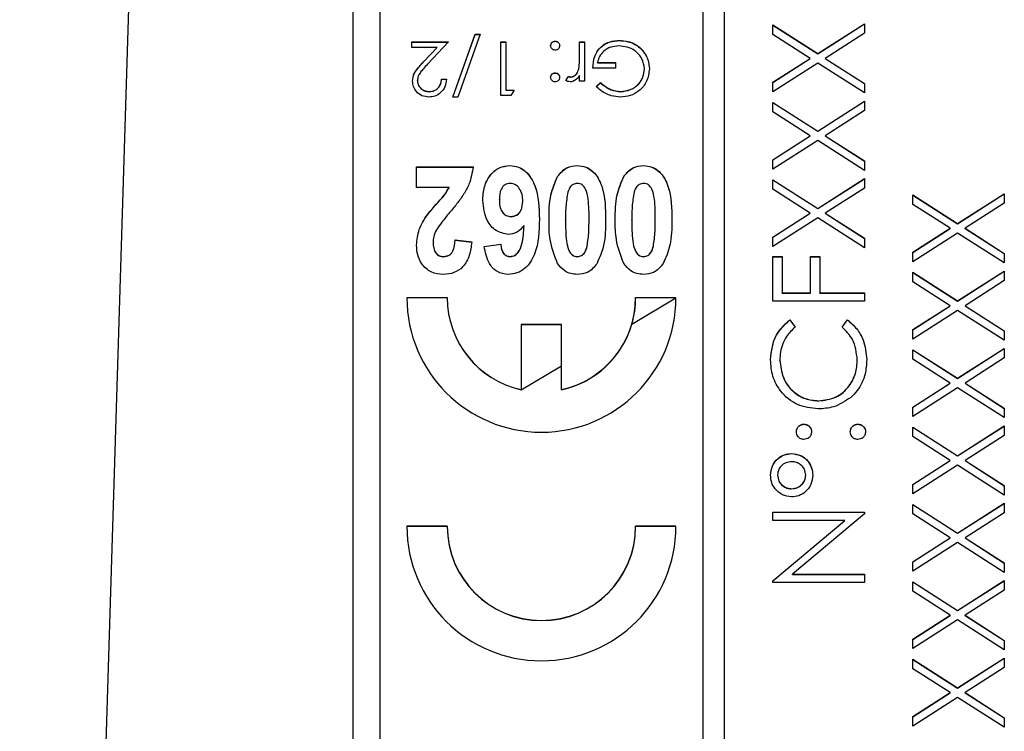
# Model space of a CAD drawing. Header units: millimetres. Extents: x 183 to 1403, y 24 to 1305.
# Tile 15 of 31: x 616 to 635, y 698 to 711. Entities that reach past the tile are written whole.
import ezdxf

# ---------------------------------------------------------------- set-up
doc = ezdxf.new("R2010")
doc.units = ezdxf.units.MM

msp = doc.modelspace()

# ---------------------------------------------------------------- linework, layer by layer
at = {"color": 7, "linetype": 'Continuous', "lineweight": 25}
for p, q in [((619.182, 733.618), (616.489, 645.646)), ((622.682, 657.655), (622.682, 718.626)), ((629.182, 717.992), (629.182, 658.017)), ((629.582, 658.017), (629.582, 717.992)), ((623.182, 715.993), (623.182, 660.016)), ((630.482, 711.292), (631.315, 710.759)), ((630.482, 711.116), (630.482, 711.292)), ((630.482, 711.289), (631.315, 710.756)), ((631.315, 710.759), (632.182, 711.313)), ((631.315, 710.756), (632.182, 711.311)), ((632.182, 711.313), (632.182, 711.137)), ((624.533, 709.953), (624.951, 711.119)), ((624.534, 709.953), (624.951, 711.116)), ((625.046, 711.119), (624.628, 709.953)), ((624.951, 711.119), (625.046, 711.119)), ((624.951, 711.116), (624.951, 711.119)), ((624.951, 711.116), (625.045, 711.116)), ((631.177, 710.671), (630.482, 711.116)), ((632.182, 711.137), (631.452, 710.671)), ((623.777, 710.978), (624.456, 710.978)), ((623.777, 710.875), (623.777, 710.978)), ((623.777, 710.975), (624.453, 710.975)), ((624.242, 710.875), (623.777, 710.875)), ((623.992, 710.609), (624.242, 710.875)), ((623.992, 710.606), (624.242, 710.873)), ((624.456, 710.978), (624.068, 710.564)), ((624.242, 710.873), (624.242, 710.875)), ((625.43, 710.978), (625.52, 710.978)), ((625.43, 709.978), (625.43, 710.978)), ((625.43, 710.975), (625.52, 710.975)), ((625.52, 710.978), (625.52, 710.081)), ((626.437, 710.988), (626.437, 710.991)), ((626.892, 710.978), (626.982, 710.978)), ((626.892, 710.732), (626.892, 710.978)), ((626.892, 710.975), (626.982, 710.975)), ((626.982, 710.978), (626.982, 710.247)), ((627.631, 711.001), (627.631, 711.004)), ((626.892, 710.73), (626.892, 710.732)), ((628.064, 710.812), (628.064, 710.815)), ((631.315, 710.756), (631.315, 710.759)), ((623.992, 710.606), (623.992, 710.609)), ((627.225, 710.593), (627.559, 710.593)), ((627.225, 710.591), (627.225, 710.593)), ((627.225, 710.591), (627.559, 710.591)), ((627.559, 710.593), (627.559, 710.491)), ((630.482, 710.226), (631.177, 710.671)), ((630.482, 710.223), (631.177, 710.668)), ((631.315, 710.583), (630.482, 710.05)), ((631.177, 710.668), (631.177, 710.671)), ((632.182, 710.028), (631.315, 710.583)), ((631.452, 710.671), (632.182, 710.204)), ((631.452, 710.668), (631.452, 710.671)), ((631.452, 710.668), (632.182, 710.201)), ((626.437, 710.398), (626.437, 710.401)), ((626.636, 710.26), (626.685, 710.337)), ((626.636, 710.257), (626.685, 710.335)), ((626.685, 710.335), (626.685, 710.337)), ((626.731, 710.322), (626.731, 710.324)), ((626.876, 710.479), (626.876, 710.482)), ((626.892, 710.247), (626.892, 710.355)), ((627.559, 710.491), (627.136, 710.491)), ((628.097, 710.471), (628.097, 710.474)), ((623.879, 710.255), (623.879, 710.258)), ((624.328, 710.286), (624.418, 710.286)), ((624.328, 710.283), (624.328, 710.286)), ((624.328, 710.283), (624.418, 710.283)), ((626.982, 710.247), (626.892, 710.247)), ((627.2, 710.149), (627.277, 710.222)), ((627.2, 710.146), (627.277, 710.219)), ((627.277, 710.219), (627.277, 710.222)), ((630.482, 710.05), (630.482, 710.226)), ((632.182, 710.204), (632.182, 710.028)), ((624.096, 710.052), (624.096, 710.055)), ((624.628, 709.953), (624.533, 709.953)), ((625.615, 709.978), (625.43, 709.978)), ((625.52, 710.081), (625.674, 710.081)), ((625.52, 710.078), (625.52, 710.081)), ((625.52, 710.078), (625.672, 710.078)), ((625.674, 710.081), (625.615, 709.978)), ((627.652, 710.052), (627.652, 710.055)), ((630.482, 709.854), (631.315, 709.321)), ((630.482, 709.678), (630.482, 709.854)), ((630.482, 709.851), (631.315, 709.318)), ((631.315, 709.321), (632.182, 709.876)), ((631.315, 709.318), (632.182, 709.873)), ((632.182, 709.876), (632.182, 709.7)), ((631.177, 709.233), (630.482, 709.678)), ((632.182, 709.7), (631.452, 709.233)), ((630.482, 708.788), (631.177, 709.233)), ((630.482, 708.785), (631.177, 709.23)), ((631.177, 709.23), (631.177, 709.233)), ((631.315, 709.318), (631.315, 709.321)), ((631.452, 709.233), (632.182, 708.766)), ((631.452, 709.23), (631.452, 709.233)), ((631.452, 709.23), (632.182, 708.763)), ((631.315, 709.145), (630.482, 708.612)), ((632.182, 708.59), (631.315, 709.145)), ((625.598, 708.678), (625.598, 708.681)), ((626.848, 708.678), (626.848, 708.681)), ((628.079, 708.678), (628.079, 708.681)), ((630.482, 708.612), (630.482, 708.788)), ((632.182, 708.766), (632.182, 708.59)), ((623.861, 708.655), (624.912, 708.655)), ((623.861, 708.27), (623.861, 708.655)), ((623.861, 708.652), (624.912, 708.652)), ((626.482, 708.475), (626.482, 708.478)), ((627.713, 708.475), (627.713, 708.478)), ((630.482, 708.416), (631.315, 707.883)), ((630.482, 708.24), (630.482, 708.416)), ((630.482, 708.413), (631.315, 707.88)), ((631.315, 707.883), (632.182, 708.438)), ((631.315, 707.88), (632.182, 708.435)), ((632.182, 708.438), (632.182, 708.262)), ((624.465, 708.27), (623.861, 708.27)), ((624.465, 708.268), (624.465, 708.27)), ((631.177, 707.795), (630.482, 708.24)), ((632.182, 708.262), (631.452, 707.795)), ((633.082, 708.134), (633.915, 707.601)), ((633.082, 707.958), (633.082, 708.134)), ((633.082, 708.131), (633.915, 707.599)), ((633.915, 707.601), (634.782, 708.156)), ((633.915, 707.599), (634.782, 708.153)), ((634.782, 708.156), (634.782, 707.98)), ((625.4, 708.045), (625.4, 708.048)), ((625.836, 708.017), (625.836, 708.02)), ((633.777, 707.513), (633.082, 707.958)), ((634.782, 707.98), (634.052, 707.513)), ((630.482, 707.35), (631.177, 707.795)), ((630.482, 707.347), (631.177, 707.792)), ((631.177, 707.792), (631.177, 707.795)), ((631.315, 707.88), (631.315, 707.883)), ((631.452, 707.795), (632.182, 707.328)), ((631.452, 707.792), (631.452, 707.795)), ((631.452, 707.792), (632.182, 707.325)), ((624.018, 707.698), (624.018, 707.701)), ((625.619, 707.729), (625.619, 707.732)), ((626.63, 707.666), (626.63, 707.669)), ((627.066, 707.666), (627.066, 707.669)), ((627.861, 707.666), (627.861, 707.669)), ((628.297, 707.666), (628.297, 707.669)), ((631.315, 707.707), (630.482, 707.174)), ((632.182, 707.152), (631.315, 707.707)), ((633.915, 707.599), (633.915, 707.601)), ((625.859, 707.564), (625.859, 707.566)), ((633.082, 707.068), (633.777, 707.513)), ((633.082, 707.065), (633.777, 707.51)), ((633.915, 707.425), (633.082, 706.892)), ((633.777, 707.51), (633.777, 707.513)), ((634.782, 706.871), (633.915, 707.425)), ((634.052, 707.513), (634.782, 707.047)), ((634.052, 707.51), (634.052, 707.513)), ((634.052, 707.51), (634.782, 707.044)), ((624.169, 707.248), (624.169, 707.251)), ((624.579, 707.297), (624.887, 707.259)), ((624.579, 707.294), (624.579, 707.297)), ((624.579, 707.294), (624.887, 707.256)), ((625.118, 707.178), (625.425, 707.22)), ((625.118, 707.175), (625.425, 707.217)), ((625.425, 707.217), (625.425, 707.22)), ((630.482, 707.174), (630.482, 707.35)), ((632.182, 707.328), (632.182, 707.152)), ((627.031, 707.182), (627.031, 707.185)), ((628.262, 707.182), (628.262, 707.185)), ((633.082, 706.892), (633.082, 707.068)), ((634.782, 707.047), (634.782, 706.871)), ((624.369, 706.986), (624.369, 706.989)), ((625.605, 706.986), (625.605, 706.989)), ((626.848, 706.986), (626.848, 706.989)), ((628.079, 706.986), (628.079, 706.989)), ((630.482, 706.989), (630.656, 706.989)), ((630.482, 706.161), (630.482, 706.989)), ((630.482, 706.986), (630.656, 706.986)), ((630.656, 706.989), (630.656, 706.314)), ((631.179, 706.989), (631.353, 706.989)), ((631.179, 706.314), (631.179, 706.989)), ((631.179, 706.986), (631.353, 706.986)), ((631.353, 706.989), (631.353, 706.314)), ((633.082, 706.696), (633.915, 706.164)), ((633.082, 706.52), (633.082, 706.696)), ((633.082, 706.693), (633.915, 706.161)), ((633.915, 706.164), (634.782, 706.718)), ((633.915, 706.161), (634.782, 706.715)), ((634.782, 706.718), (634.782, 706.542)), ((633.777, 706.075), (633.082, 706.52)), ((634.782, 706.542), (634.052, 706.075)), ((630.656, 706.314), (631.179, 706.314)), ((630.656, 706.311), (630.656, 706.314)), ((630.656, 706.311), (631.179, 706.311)), ((631.179, 706.311), (631.179, 706.314)), ((631.353, 706.314), (632.182, 706.314)), ((631.353, 706.311), (631.353, 706.314)), ((631.353, 706.311), (632.182, 706.311)), ((632.182, 706.314), (632.182, 706.161)), ((624.432, 706.224), (623.682, 706.224)), ((624.432, 706.222), (623.682, 706.222)), ((624.432, 706.222), (624.432, 706.224)), ((627.863, 705.735), (628.682, 706.222)), ((628.682, 706.224), (627.932, 706.224)), ((627.932, 706.222), (627.932, 706.224)), ((628.682, 706.222), (627.932, 706.222)), ((632.182, 706.161), (630.482, 706.161)), ((633.915, 706.161), (633.915, 706.164)), ((633.082, 705.63), (633.777, 706.075)), ((633.082, 705.628), (633.777, 706.072)), ((633.915, 705.988), (633.082, 705.454)), ((633.777, 706.072), (633.777, 706.075)), ((634.782, 705.433), (633.915, 705.988)), ((634.052, 706.075), (634.782, 705.609)), ((634.052, 706.072), (634.052, 706.075)), ((634.052, 706.072), (634.782, 705.606)), ((630.794, 705.812), (630.896, 705.679)), ((630.794, 705.81), (630.794, 705.812)), ((630.794, 705.81), (630.896, 705.676)), ((631.768, 705.679), (631.869, 705.812)), ((631.768, 705.676), (631.869, 705.81)), ((631.869, 705.81), (631.869, 705.812)), ((626.557, 705.725), (625.807, 705.725)), ((625.807, 705.725), (625.807, 704.516)), ((626.557, 705.722), (625.807, 705.722)), ((626.557, 704.516), (626.557, 705.725)), ((633.082, 705.454), (633.082, 705.63)), ((634.782, 705.609), (634.782, 705.433)), ((633.082, 705.258), (633.915, 704.726)), ((633.082, 705.082), (633.082, 705.258)), ((633.082, 705.256), (633.915, 704.723)), ((633.915, 704.726), (634.782, 705.28)), ((633.915, 704.723), (634.782, 705.277)), ((634.782, 705.28), (634.782, 705.104)), ((630.612, 705.059), (630.612, 705.062)), ((632.051, 705.069), (632.051, 705.072)), ((633.777, 704.637), (633.082, 705.082)), ((634.782, 705.104), (634.052, 704.637)), ((625.807, 704.513), (626.557, 704.959)), ((633.915, 704.723), (633.915, 704.726)), ((625.807, 704.513), (625.807, 704.516)), ((626.557, 704.513), (626.557, 704.516)), ((633.082, 704.193), (633.777, 704.637)), ((633.082, 704.19), (633.777, 704.635)), ((633.915, 704.55), (633.082, 704.017)), ((633.777, 704.635), (633.777, 704.637)), ((634.782, 703.995), (633.915, 704.55)), ((634.052, 704.637), (634.782, 704.171)), ((634.052, 704.635), (634.052, 704.637)), ((634.052, 704.635), (634.782, 704.168)), ((631.333, 704.306), (631.333, 704.309)), ((633.082, 704.017), (633.082, 704.193)), ((634.782, 704.171), (634.782, 703.995)), ((631.059, 703.871), (631.059, 703.874)), ((632.062, 703.871), (632.062, 703.874)), ((633.082, 703.821), (633.915, 703.288)), ((633.082, 703.645), (633.082, 703.821)), ((633.082, 703.818), (633.915, 703.285)), ((633.915, 703.288), (634.782, 703.842)), ((633.915, 703.285), (634.782, 703.839)), ((634.782, 703.842), (634.782, 703.666)), ((633.777, 703.2), (633.082, 703.645)), ((634.782, 703.666), (634.052, 703.2)), ((630.83, 703.326), (630.83, 703.329)), ((633.082, 702.755), (633.777, 703.2)), ((633.082, 702.752), (633.777, 703.197)), ((633.777, 703.197), (633.777, 703.2)), ((633.915, 703.285), (633.915, 703.288)), ((634.052, 703.2), (634.782, 702.733)), ((634.052, 703.197), (634.052, 703.2)), ((634.052, 703.197), (634.782, 702.73)), ((633.915, 703.112), (633.082, 702.579)), ((634.782, 702.557), (633.915, 703.112)), ((630.569, 702.926), (630.569, 702.929)), ((631.092, 702.925), (631.092, 702.928)), ((630.83, 702.672), (630.83, 702.675)), ((633.082, 702.579), (633.082, 702.755)), ((634.782, 702.733), (634.782, 702.557)), ((633.082, 702.383), (633.915, 701.85)), ((633.082, 702.207), (633.082, 702.383)), ((633.082, 702.38), (633.915, 701.847)), ((633.915, 701.85), (634.782, 702.404)), ((633.915, 701.847), (634.782, 702.402)), ((634.782, 702.404), (634.782, 702.228)), ((630.482, 702.24), (632.182, 702.24)), ((630.482, 702.087), (630.482, 702.24)), ((630.482, 702.237), (632.182, 702.237)), ((631.82, 702.087), (630.482, 702.087)), ((630.482, 700.964), (631.82, 702.087)), ((632.182, 702.205), (630.847, 701.085)), ((631.82, 702.084), (631.82, 702.087)), ((632.182, 702.24), (632.182, 702.205)), ((633.777, 701.762), (633.082, 702.207)), ((634.782, 702.228), (634.052, 701.762)), ((624.432, 701.976), (623.682, 701.976)), ((624.432, 701.973), (623.682, 701.973)), ((624.432, 701.973), (624.432, 701.976)), ((628.682, 701.976), (627.932, 701.976)), ((627.932, 701.973), (627.932, 701.976)), ((628.682, 701.973), (627.932, 701.973)), ((630.482, 700.962), (631.82, 702.084)), ((633.082, 701.317), (633.777, 701.762)), ((633.082, 701.314), (633.777, 701.759)), ((633.777, 701.759), (633.777, 701.762)), ((633.915, 701.847), (633.915, 701.85)), ((634.052, 701.762), (634.782, 701.295)), ((634.052, 701.759), (634.052, 701.762)), ((634.052, 701.759), (634.782, 701.292)), ((633.915, 701.674), (633.082, 701.141)), ((634.782, 701.119), (633.915, 701.674)), ((633.082, 701.141), (633.082, 701.317)), ((634.782, 701.295), (634.782, 701.119)), ((630.847, 701.085), (632.182, 701.085)), ((630.847, 701.082), (630.847, 701.085)), ((630.847, 701.082), (632.182, 701.082)), ((632.182, 701.085), (632.182, 700.932)), ((630.482, 700.932), (630.482, 700.964)), ((632.182, 700.932), (630.482, 700.932)), ((633.082, 700.945), (633.915, 700.412)), ((633.082, 700.769), (633.082, 700.945)), ((633.082, 700.942), (633.915, 700.409)), ((633.915, 700.412), (634.782, 700.967)), ((633.915, 700.409), (634.782, 700.964)), ((634.782, 700.967), (634.782, 700.791)), ((633.777, 700.324), (633.082, 700.769)), ((634.782, 700.791), (634.052, 700.324)), ((633.082, 699.879), (633.777, 700.324)), ((633.082, 699.876), (633.777, 700.321)), ((633.777, 700.321), (633.777, 700.324)), ((633.915, 700.409), (633.915, 700.412)), ((634.052, 700.324), (634.782, 699.857)), ((634.052, 700.321), (634.052, 700.324)), ((634.052, 700.321), (634.782, 699.854)), ((633.915, 700.236), (633.082, 699.703)), ((634.782, 699.681), (633.915, 700.236)), ((633.082, 699.703), (633.082, 699.879)), ((634.782, 699.857), (634.782, 699.681)), ((633.915, 698.974), (634.782, 699.529)), ((633.915, 698.971), (634.782, 699.526)), ((634.782, 699.529), (634.782, 699.353)), ((633.082, 699.507), (633.915, 698.974)), ((633.082, 699.331), (633.082, 699.507)), ((633.082, 699.504), (633.915, 698.971)), ((634.782, 699.353), (634.052, 698.886)), ((633.777, 698.886), (633.082, 699.331)), ((633.082, 698.441), (633.777, 698.886)), ((633.082, 698.438), (633.777, 698.883)), ((633.915, 698.798), (633.082, 698.265)), ((633.777, 698.883), (633.777, 698.886)), ((633.915, 698.971), (633.915, 698.974)), ((634.782, 698.243), (633.915, 698.798)), ((634.052, 698.886), (634.782, 698.419)), ((634.052, 698.883), (634.052, 698.886)), ((634.052, 698.883), (634.782, 698.416)), ((633.082, 698.265), (633.082, 698.441)), ((634.782, 698.419), (634.782, 698.243))]:
    msp.add_line(p, q, dxfattribs=at)
for centre, radius, start, end in [((626.182, 706.225), 2.5, 180.0189, 359.9811), ((626.181, 706.225), 1.749, 180.0085, 257.6409), ((626.181, 706.222), 1.749, 180.0085, 257.6409), ((626.182, 706.225), 1.749, 282.3591, 359.9915), ((626.183, 706.222), 1.749, 343.8349, 359.9999), ((626.182, 706.222), 1.75, 282.3627, 343.8288), ((626.182, 701.977), 2.5, 180.0189, 359.9811), ((626.182, 701.977), 1.75, 180.0189, 359.9811), ((626.182, 701.974), 1.75, 180.0189, 359.9811)]:
    msp.add_arc(centre, radius, start, end, dxfattribs=at)
for points, knots in [([(626.353, 710.907), (626.355, 710.92), (626.358, 710.944), (626.381, 710.971), (626.408, 710.988), (626.427, 710.99), (626.437, 710.991)], [0, 0, 0, 0, 0.279515, 0.559486, 0.779684, 1, 1, 1, 1]), ([(626.353, 710.905), (626.355, 710.917), (626.358, 710.941), (626.381, 710.968), (626.408, 710.985), (626.427, 710.987), (626.437, 710.988)], [0, 0, 0, 0, 0.279515, 0.559486, 0.779684, 1, 1, 1, 1]), ([(626.437, 710.824), (626.424, 710.826), (626.4, 710.828), (626.373, 710.851), (626.356, 710.878), (626.354, 710.898), (626.353, 710.907)], [0, 0, 0, 0, 0.279602, 0.559212, 0.779475, 1, 1, 1, 1]), ([(626.437, 710.991), (626.449, 710.989), (626.474, 710.986), (626.501, 710.964), (626.517, 710.936), (626.519, 710.917), (626.52, 710.907)], [0, 0, 0, 0, 0.279628, 0.559268, 0.779583, 1, 1, 1, 1]), ([(626.437, 710.988), (626.449, 710.986), (626.474, 710.983), (626.501, 710.961), (626.517, 710.934), (626.519, 710.914), (626.52, 710.905)], [0, 0, 0, 0, 0.2796282, 0.5592681, 0.7795831, 1, 1, 1, 1]), ([(626.52, 710.907), (626.519, 710.895), (626.516, 710.871), (626.493, 710.843), (626.466, 710.827), (626.446, 710.825), (626.437, 710.824)], [0, 0, 0, 0, 0.279576, 0.559284, 0.779552, 1, 1, 1, 1]), ([(627.136, 710.491), (627.142, 710.566), (627.154, 710.717), (627.281, 710.895), (627.453, 710.991), (627.572, 711), (627.631, 711.004)], [0, 0, 0, 0, 0.280351, 0.559367, 0.779371, 1, 1, 1, 1]), ([(627.136, 710.488), (627.142, 710.564), (627.154, 710.714), (627.281, 710.892), (627.453, 710.989), (627.572, 710.997), (627.631, 711.001)], [0, 0, 0, 0, 0.280351, 0.559367, 0.779371, 1, 1, 1, 1]), ([(627.623, 710.901), (627.571, 710.897), (627.468, 710.889), (627.342, 710.815), (627.254, 710.712), (627.235, 710.633), (627.225, 710.593)], [0, 0, 0, 0, 0.280258, 0.55994, 0.779939, 1, 1, 1, 1]), ([(628.097, 710.474), (628.087, 710.54), (628.066, 710.672), (627.934, 710.812), (627.779, 710.889), (627.675, 710.897), (627.623, 710.901)], [0, 0, 0, 0, 0.279051, 0.558582, 0.779235, 1, 1, 1, 1]), ([(627.631, 711.004), (627.686, 711), (627.778, 710.995), (627.898, 710.95), (627.99, 710.893), (628.04, 710.841), (628.064, 710.815)], [0, 0, 0, 0, 0.339789, 0.559872, 0.779908, 1, 1, 1, 1]), ([(627.631, 711.001), (627.686, 710.997), (627.778, 710.992), (627.898, 710.947), (627.99, 710.89), (628.04, 710.838), (628.064, 710.812)], [0, 0, 0, 0, 0.339789, 0.559872, 0.779908, 1, 1, 1, 1]), ([(626.876, 710.482), (626.882, 710.528), (626.892, 710.612), (626.892, 710.696), (626.892, 710.732)], [0, 0, 0, 0, 0.559637, 1, 1, 1, 1]), ([(626.876, 710.479), (626.882, 710.525), (626.892, 710.609), (626.892, 710.693), (626.892, 710.73)], [0, 0, 0, 0, 0.559637, 1, 1, 1, 1]), ([(628.064, 710.815), (628.104, 710.757), (628.174, 710.655), (628.183, 710.532), (628.187, 710.478)], [0, 0, 0, 0, 0.5593165, 1, 1, 1, 1]), ([(628.064, 710.812), (628.104, 710.755), (628.174, 710.652), (628.183, 710.529), (628.187, 710.475)], [0, 0, 0, 0, 0.5593165, 1, 1, 1, 1]), ([(623.789, 710.25), (623.795, 710.298), (623.805, 710.377), (623.87, 710.469), (623.928, 710.54), (623.971, 710.586), (623.992, 710.609)], [0, 0, 0, 0, 0.338375, 0.558753, 0.77936, 1, 1, 1, 1]), ([(623.789, 710.247), (623.795, 710.295), (623.805, 710.375), (623.87, 710.466), (623.928, 710.537), (623.971, 710.583), (623.992, 710.606)], [0, 0, 0, 0, 0.338375, 0.558753, 0.7793598, 1, 1, 1, 1]), ([(624.068, 710.564), (624.039, 710.534), (623.992, 710.484), (623.931, 710.41), (623.887, 710.339), (623.882, 710.285), (623.879, 710.258)], [0, 0, 0, 0, 0.3405416, 0.5608502, 0.7805986, 1, 1, 1, 1]), ([(626.353, 710.318), (626.355, 710.33), (626.358, 710.355), (626.381, 710.382), (626.408, 710.399), (626.427, 710.4), (626.437, 710.401)], [0, 0, 0, 0, 0.279517, 0.559326, 0.779544, 1, 1, 1, 1]), ([(626.353, 710.315), (626.355, 710.327), (626.358, 710.352), (626.381, 710.379), (626.408, 710.396), (626.427, 710.398), (626.437, 710.398)], [0, 0, 0, 0, 0.279517, 0.559326, 0.779544, 1, 1, 1, 1]), ([(626.437, 710.235), (626.424, 710.236), (626.4, 710.239), (626.373, 710.262), (626.356, 710.289), (626.354, 710.308), (626.353, 710.318)], [0, 0, 0, 0, 0.279602, 0.559212, 0.779475, 1, 1, 1, 1]), ([(626.437, 710.401), (626.449, 710.4), (626.474, 710.397), (626.501, 710.374), (626.518, 710.347), (626.519, 710.328), (626.52, 710.318)], [0, 0, 0, 0, 0.279647, 0.559299, 0.779615, 1, 1, 1, 1]), ([(626.437, 710.398), (626.449, 710.397), (626.474, 710.394), (626.501, 710.371), (626.518, 710.344), (626.519, 710.325), (626.52, 710.315)], [0, 0, 0, 0, 0.279647, 0.559299, 0.779615, 1, 1, 1, 1]), ([(626.52, 710.318), (626.519, 710.306), (626.516, 710.281), (626.493, 710.254), (626.466, 710.237), (626.446, 710.236), (626.437, 710.235)], [0, 0, 0, 0, 0.279539, 0.559327, 0.779689, 1, 1, 1, 1]), ([(626.685, 710.337), (626.693, 710.334), (626.708, 710.327), (626.724, 710.325), (626.731, 710.324)], [0, 0, 0, 0, 0.5603957, 1, 1, 1, 1]), ([(626.685, 710.335), (626.693, 710.331), (626.708, 710.324), (626.724, 710.322), (626.731, 710.322)], [0, 0, 0, 0, 0.560396, 1, 1, 1, 1]), ([(626.892, 710.355), (626.867, 710.321), (626.832, 710.273), (626.763, 710.239), (626.73, 710.236), (626.714, 710.235)], [0, 0, 0, 0, 0.558841, 0.779474, 1, 1, 1, 1]), ([(626.731, 710.324), (626.752, 710.329), (626.794, 710.338), (626.849, 710.397), (626.866, 710.45), (626.876, 710.482)], [0, 0, 0, 0, 0.278435, 0.558783, 1, 1, 1, 1]), ([(626.731, 710.322), (626.752, 710.326), (626.794, 710.335), (626.849, 710.394), (626.866, 710.447), (626.876, 710.479)], [0, 0, 0, 0, 0.278435, 0.558783, 1, 1, 1, 1]), ([(628.187, 710.478), (628.177, 710.399), (628.157, 710.243), (628.013, 710.067), (627.834, 709.968), (627.711, 709.958), (627.649, 709.953)], [0, 0, 0, 0, 0.279585, 0.559075, 0.779415, 1, 1, 1, 1]), ([(627.652, 710.055), (627.715, 710.063), (627.842, 710.078), (627.989, 710.185), (628.08, 710.325), (628.091, 710.424), (628.097, 710.474)], [0, 0, 0, 0, 0.279854, 0.559567, 0.779843, 1, 1, 1, 1]), ([(627.652, 710.052), (627.715, 710.06), (627.842, 710.075), (627.989, 710.182), (628.08, 710.322), (628.091, 710.421), (628.097, 710.471)], [0, 0, 0, 0, 0.279854, 0.559567, 0.779843, 1, 1, 1, 1]), ([(624.091, 709.953), (624.047, 709.957), (623.958, 709.965), (623.859, 710.047), (623.799, 710.145), (623.793, 710.215), (623.789, 710.25)], [0, 0, 0, 0, 0.279891, 0.559188, 0.779573, 1, 1, 1, 1]), ([(623.879, 710.258), (623.883, 710.227), (623.892, 710.165), (623.953, 710.1), (624.023, 710.061), (624.072, 710.057), (624.096, 710.055)], [0, 0, 0, 0, 0.279126, 0.558978, 0.77935, 1, 1, 1, 1]), ([(623.879, 710.255), (623.883, 710.224), (623.892, 710.162), (623.953, 710.097), (624.023, 710.058), (624.072, 710.054), (624.096, 710.052)], [0, 0, 0, 0, 0.279126, 0.558978, 0.77935, 1, 1, 1, 1]), ([(624.418, 710.286), (624.412, 710.237), (624.4, 710.14), (624.315, 710.029), (624.206, 709.963), (624.13, 709.956), (624.091, 709.953)], [0, 0, 0, 0, 0.280029, 0.559515, 0.779668, 1, 1, 1, 1]), ([(624.096, 710.055), (624.13, 710.059), (624.198, 710.066), (624.276, 710.128), (624.317, 710.206), (624.324, 710.259), (624.328, 710.286)], [0, 0, 0, 0, 0.279693, 0.55878, 0.779138, 1, 1, 1, 1]), ([(624.096, 710.052), (624.13, 710.056), (624.198, 710.063), (624.276, 710.125), (624.317, 710.203), (624.324, 710.256), (624.328, 710.283)], [0, 0, 0, 0, 0.279693, 0.55878, 0.779138, 1, 1, 1, 1]), ([(626.714, 710.235), (626.698, 710.237), (626.67, 710.24), (626.646, 710.254), (626.636, 710.26)], [0, 0, 0, 0, 0.559243, 1, 1, 1, 1]), ([(627.649, 709.953), (627.592, 709.957), (627.497, 709.964), (627.375, 710.014), (627.281, 710.074), (627.227, 710.124), (627.2, 710.149)], [0, 0, 0, 0, 0.339527, 0.559586, 0.779731, 1, 1, 1, 1]), ([(627.277, 710.222), (627.338, 710.171), (627.449, 710.08), (627.59, 710.063), (627.652, 710.055)], [0, 0, 0, 0, 0.5598098, 1, 1, 1, 1]), ([(627.277, 710.219), (627.338, 710.168), (627.449, 710.077), (627.59, 710.06), (627.652, 710.052)], [0, 0, 0, 0, 0.55981, 1, 1, 1, 1]), ([(625.092, 708.029), (625.097, 708.115), (625.107, 708.288), (625.218, 708.507), (625.393, 708.657), (625.529, 708.673), (625.598, 708.681)], [0, 0, 0, 0, 0.280898, 0.560626, 0.780338, 1, 1, 1, 1]), ([(625.092, 708.026), (625.097, 708.112), (625.107, 708.285), (625.218, 708.504), (625.393, 708.655), (625.529, 708.67), (625.598, 708.678)], [0, 0, 0, 0, 0.280898, 0.560626, 0.780338, 1, 1, 1, 1]), ([(625.598, 708.681), (625.651, 708.675), (625.757, 708.665), (625.937, 708.545), (626.133, 708.217), (626.139, 707.896), (626.143, 707.682)], [0, 0, 0, 0, 0.125109, 0.250273, 0.499351, 1, 1, 1, 1]), ([(625.598, 708.678), (625.651, 708.673), (625.757, 708.662), (625.937, 708.542), (626.133, 708.214), (626.139, 707.894), (626.143, 707.679)], [0, 0, 0, 0, 0.125109, 0.250273, 0.499351, 1, 1, 1, 1]), ([(626.482, 708.478), (626.536, 708.543), (626.633, 708.659), (626.782, 708.674), (626.848, 708.681)], [0, 0, 0, 0, 0.5588026, 1, 1, 1, 1]), ([(626.482, 708.475), (626.536, 708.54), (626.633, 708.656), (626.782, 708.671), (626.848, 708.678)], [0, 0, 0, 0, 0.558803, 1, 1, 1, 1]), ([(626.848, 708.681), (626.902, 708.675), (627.009, 708.665), (627.19, 708.543), (627.371, 708.202), (627.373, 707.88), (627.374, 707.665)], [0, 0, 0, 0, 0.12513, 0.250188, 0.498801, 1, 1, 1, 1]), ([(626.848, 708.678), (626.902, 708.673), (627.009, 708.662), (627.19, 708.54), (627.371, 708.199), (627.373, 707.877), (627.374, 707.662)], [0, 0, 0, 0, 0.12513, 0.250188, 0.498801, 1, 1, 1, 1]), ([(627.713, 708.478), (627.767, 708.543), (627.864, 708.659), (628.013, 708.674), (628.079, 708.681)], [0, 0, 0, 0, 0.558803, 1, 1, 1, 1]), ([(627.713, 708.475), (627.767, 708.54), (627.864, 708.656), (628.013, 708.671), (628.079, 708.678)], [0, 0, 0, 0, 0.558803, 1, 1, 1, 1]), ([(628.079, 708.681), (628.133, 708.675), (628.239, 708.665), (628.421, 708.543), (628.601, 708.202), (628.603, 707.88), (628.605, 707.665)], [0, 0, 0, 0, 0.12513, 0.250188, 0.498801, 1, 1, 1, 1]), ([(628.079, 708.678), (628.133, 708.673), (628.239, 708.662), (628.421, 708.54), (628.601, 708.199), (628.603, 707.877), (628.605, 707.662)], [0, 0, 0, 0, 0.12513, 0.250188, 0.498801, 1, 1, 1, 1]), ([(624.912, 708.655), (624.894, 708.545), (624.865, 708.365), (624.739, 708.143), (624.613, 707.97), (624.522, 707.86), (624.477, 707.805)], [0, 0, 0, 0, 0.33935, 0.559373, 0.779669, 1, 1, 1, 1]), ([(625.604, 708.347), (625.569, 708.342), (625.501, 708.331), (625.406, 708.221), (625.402, 708.117), (625.4, 708.048)], [0, 0, 0, 0, 0.249702, 0.499814, 1, 1, 1, 1]), ([(625.836, 708.02), (625.834, 708.062), (625.83, 708.145), (625.781, 708.252), (625.702, 708.331), (625.636, 708.342), (625.604, 708.347)], [0, 0, 0, 0, 0.280998, 0.560646, 0.780915, 1, 1, 1, 1]), ([(626.323, 707.669), (626.323, 707.826), (626.325, 708.107), (626.434, 708.364), (626.482, 708.478)], [0, 0, 0, 0, 0.561137, 1, 1, 1, 1]), ([(626.323, 707.666), (626.323, 707.824), (626.325, 708.104), (626.434, 708.362), (626.482, 708.475)], [0, 0, 0, 0, 0.561137, 1, 1, 1, 1]), ([(626.848, 708.347), (626.821, 708.343), (626.766, 708.335), (626.694, 708.261), (626.676, 708.193), (626.665, 708.151)], [0, 0, 0, 0, 0.279177, 0.558619, 1, 1, 1, 1]), ([(627.066, 707.669), (627.067, 707.798), (627.067, 707.992), (627.024, 708.201), (626.977, 708.287), (626.941, 708.32), (626.897, 708.344), (626.865, 708.346), (626.848, 708.347)], [0, 0, 0, 0, 0.50053, 0.75007, 0.812672, 0.875017, 0.937485, 1, 1, 1, 1]), ([(627.553, 707.669), (627.554, 707.826), (627.556, 708.107), (627.665, 708.364), (627.713, 708.478)], [0, 0, 0, 0, 0.561137, 1, 1, 1, 1]), ([(627.553, 707.666), (627.554, 707.824), (627.556, 708.104), (627.665, 708.362), (627.713, 708.475)], [0, 0, 0, 0, 0.561137, 1, 1, 1, 1]), ([(628.079, 708.347), (628.052, 708.343), (627.997, 708.335), (627.925, 708.261), (627.907, 708.193), (627.896, 708.151)], [0, 0, 0, 0, 0.279177, 0.558619, 1, 1, 1, 1]), ([(628.297, 707.669), (628.297, 707.798), (628.298, 707.992), (628.255, 708.201), (628.207, 708.287), (628.172, 708.32), (628.128, 708.344), (628.095, 708.346), (628.079, 708.347)], [0, 0, 0, 0, 0.50053, 0.75007, 0.812672, 0.875017, 0.937485, 1, 1, 1, 1]), ([(624.018, 707.701), (624.067, 707.767), (624.149, 707.875), (624.276, 708.014), (624.386, 708.132), (624.439, 708.224), (624.465, 708.27)], [0, 0, 0, 0, 0.339945, 0.56012, 0.780287, 1, 1, 1, 1]), ([(624.018, 707.698), (624.067, 707.764), (624.149, 707.872), (624.276, 708.011), (624.386, 708.129), (624.439, 708.221), (624.465, 708.268)], [0, 0, 0, 0, 0.339945, 0.56012, 0.780287, 1, 1, 1, 1]), ([(626.665, 708.151), (626.653, 708.062), (626.63, 707.902), (626.63, 707.74), (626.63, 707.669)], [0, 0, 0, 0, 0.559708, 1, 1, 1, 1]), ([(627.896, 708.151), (627.883, 708.062), (627.861, 707.902), (627.861, 707.74), (627.861, 707.669)], [0, 0, 0, 0, 0.559708, 1, 1, 1, 1]), ([(625.568, 707.399), (625.487, 707.415), (625.324, 707.447), (625.129, 707.69), (625.106, 707.9), (625.092, 708.029)], [0, 0, 0, 0, 0.2786665, 0.5597136, 1, 1, 1, 1]), ([(625.4, 708.048), (625.401, 708.008), (625.404, 707.927), (625.444, 707.819), (625.524, 707.745), (625.587, 707.737), (625.619, 707.732)], [0, 0, 0, 0, 0.281199, 0.560681, 0.780502, 1, 1, 1, 1]), ([(625.4, 708.045), (625.401, 708.005), (625.404, 707.924), (625.444, 707.816), (625.524, 707.742), (625.587, 707.734), (625.619, 707.729)], [0, 0, 0, 0, 0.2811992, 0.5606808, 0.780502, 1, 1, 1, 1]), ([(625.619, 707.732), (625.657, 707.739), (625.732, 707.751), (625.825, 707.862), (625.832, 707.96), (625.836, 708.02)], [0, 0, 0, 0, 0.279132, 0.559241, 1, 1, 1, 1]), ([(625.619, 707.729), (625.657, 707.736), (625.732, 707.748), (625.825, 707.859), (625.832, 707.957), (625.836, 708.017)], [0, 0, 0, 0, 0.279132, 0.559241, 1, 1, 1, 1]), ([(624.477, 707.805), (624.427, 707.747), (624.339, 707.644), (624.264, 707.532), (624.23, 707.482)], [0, 0, 0, 0, 0.560211, 1, 1, 1, 1]), ([(623.861, 707.2), (623.871, 707.3), (623.888, 707.478), (623.978, 707.633), (624.018, 707.701)], [0, 0, 0, 0, 0.559099, 1, 1, 1, 1]), ([(623.861, 707.197), (623.871, 707.297), (623.888, 707.475), (623.978, 707.63), (624.018, 707.698)], [0, 0, 0, 0, 0.559099, 1, 1, 1, 1]), ([(626.143, 707.682), (626.139, 707.46), (626.132, 707.127), (625.922, 706.788), (625.731, 706.671), (625.621, 706.661), (625.566, 706.656)], [0, 0, 0, 0, 0.500588, 0.749619, 0.874794, 1, 1, 1, 1]), ([(626.481, 706.861), (626.424, 707.007), (626.324, 707.267), (626.323, 707.546), (626.323, 707.669)], [0, 0, 0, 0, 0.5582669, 1, 1, 1, 1]), ([(626.63, 707.669), (626.631, 707.54), (626.632, 707.346), (626.674, 707.12), (626.741, 707.023), (626.8, 706.993), (626.832, 706.99), (626.848, 706.989)], [0, 0, 0, 0, 0.501059, 0.75088, 0.874945, 0.937481, 1, 1, 1, 1]), ([(626.63, 707.666), (626.631, 707.537), (626.632, 707.343), (626.674, 707.117), (626.741, 707.02), (626.8, 706.99), (626.832, 706.987), (626.848, 706.986)], [0, 0, 0, 0, 0.501059, 0.75088, 0.874945, 0.937481, 1, 1, 1, 1]), ([(627.031, 707.185), (627.044, 707.275), (627.067, 707.436), (627.066, 707.598), (627.066, 707.669)], [0, 0, 0, 0, 0.559712, 1, 1, 1, 1]), ([(627.031, 707.182), (627.044, 707.272), (627.067, 707.433), (627.066, 707.595), (627.066, 707.666)], [0, 0, 0, 0, 0.559712, 1, 1, 1, 1]), ([(627.374, 707.665), (627.373, 707.508), (627.372, 707.228), (627.263, 706.971), (627.215, 706.859)], [0, 0, 0, 0, 0.561126, 1, 1, 1, 1]), ([(627.711, 706.861), (627.655, 707.007), (627.555, 707.267), (627.554, 707.546), (627.553, 707.669)], [0, 0, 0, 0, 0.558267, 1, 1, 1, 1]), ([(627.861, 707.669), (627.862, 707.54), (627.862, 707.346), (627.905, 707.12), (627.971, 707.023), (628.03, 706.993), (628.063, 706.99), (628.079, 706.989)], [0, 0, 0, 0, 0.501059, 0.75088, 0.874945, 0.937481, 1, 1, 1, 1]), ([(627.861, 707.666), (627.862, 707.537), (627.862, 707.343), (627.905, 707.117), (627.971, 707.02), (628.03, 706.99), (628.063, 706.987), (628.079, 706.986)], [0, 0, 0, 0, 0.501059, 0.75088, 0.874945, 0.937481, 1, 1, 1, 1]), ([(628.262, 707.185), (628.275, 707.275), (628.297, 707.436), (628.297, 707.598), (628.297, 707.669)], [0, 0, 0, 0, 0.559712, 1, 1, 1, 1]), ([(628.262, 707.182), (628.275, 707.272), (628.297, 707.433), (628.297, 707.595), (628.297, 707.666)], [0, 0, 0, 0, 0.559712, 1, 1, 1, 1]), ([(628.605, 707.665), (628.604, 707.508), (628.603, 707.228), (628.494, 706.971), (628.446, 706.859)], [0, 0, 0, 0, 0.561126, 1, 1, 1, 1]), ([(624.23, 707.482), (624.211, 707.441), (624.177, 707.368), (624.171, 707.287), (624.169, 707.251)], [0, 0, 0, 0, 0.559914, 1, 1, 1, 1]), ([(625.859, 707.566), (625.816, 707.515), (625.739, 707.422), (625.62, 707.406), (625.568, 707.399)], [0, 0, 0, 0, 0.560019, 1, 1, 1, 1]), ([(625.605, 706.989), (625.633, 706.994), (625.691, 707.003), (625.775, 707.088), (625.844, 707.28), (625.853, 707.452), (625.859, 707.566)], [0, 0, 0, 0, 0.124187, 0.249061, 0.498254, 1, 1, 1, 1]), ([(625.605, 706.986), (625.633, 706.991), (625.691, 707), (625.775, 707.085), (625.844, 707.277), (625.853, 707.449), (625.859, 707.564)], [0, 0, 0, 0, 0.124187, 0.249061, 0.498254, 1, 1, 1, 1]), ([(624.169, 707.251), (624.17, 707.216), (624.174, 707.147), (624.213, 707.056), (624.286, 706.996), (624.341, 706.991), (624.369, 706.989)], [0, 0, 0, 0, 0.280885, 0.560496, 0.779917, 1, 1, 1, 1]), ([(624.169, 707.248), (624.17, 707.214), (624.174, 707.144), (624.213, 707.053), (624.286, 706.993), (624.341, 706.989), (624.369, 706.986)], [0, 0, 0, 0, 0.280885, 0.560496, 0.779917, 1, 1, 1, 1]), ([(624.887, 707.259), (624.877, 707.176), (624.857, 707.01), (624.745, 706.797), (624.559, 706.674), (624.428, 706.662), (624.362, 706.656)], [0, 0, 0, 0, 0.281105, 0.560182, 0.779967, 1, 1, 1, 1]), ([(624.369, 706.989), (624.404, 706.994), (624.457, 707.001), (624.51, 707.048), (624.567, 707.137), (624.574, 707.226), (624.579, 707.297)], [0, 0, 0, 0, 0.248696, 0.374368, 0.499925, 1, 1, 1, 1]), ([(624.369, 706.986), (624.404, 706.991), (624.457, 706.998), (624.51, 707.046), (624.567, 707.134), (624.574, 707.223), (624.579, 707.294)], [0, 0, 0, 0, 0.248696, 0.374368, 0.499925, 1, 1, 1, 1]), ([(625.425, 707.22), (625.429, 707.19), (625.437, 707.13), (625.471, 707.051), (625.533, 706.997), (625.581, 706.992), (625.605, 706.989)], [0, 0, 0, 0, 0.281004, 0.560864, 0.780418, 1, 1, 1, 1]), ([(625.425, 707.217), (625.429, 707.187), (625.437, 707.127), (625.471, 707.048), (625.533, 706.994), (625.581, 706.989), (625.605, 706.986)], [0, 0, 0, 0, 0.281004, 0.560864, 0.780418, 1, 1, 1, 1]), ([(624.362, 706.656), (624.283, 706.663), (624.127, 706.678), (623.96, 706.834), (623.873, 707.016), (623.865, 707.138), (623.861, 707.2)], [0, 0, 0, 0, 0.2796861, 0.5585982, 0.7791114, 1, 1, 1, 1]), ([(625.566, 706.656), (625.495, 706.666), (625.352, 706.686), (625.174, 706.888), (625.139, 707.068), (625.118, 707.178)], [0, 0, 0, 0, 0.2791687, 0.5591013, 1, 1, 1, 1]), ([(626.848, 706.989), (626.876, 706.993), (626.93, 707.001), (627.002, 707.075), (627.02, 707.143), (627.031, 707.185)], [0, 0, 0, 0, 0.279177, 0.558619, 1, 1, 1, 1]), ([(626.848, 706.986), (626.876, 706.99), (626.93, 706.999), (627.002, 707.072), (627.02, 707.141), (627.031, 707.182)], [0, 0, 0, 0, 0.279177, 0.558619, 1, 1, 1, 1]), ([(628.079, 706.989), (628.106, 706.993), (628.161, 707.001), (628.233, 707.075), (628.251, 707.143), (628.262, 707.185)], [0, 0, 0, 0, 0.279177, 0.558619, 1, 1, 1, 1]), ([(628.079, 706.986), (628.106, 706.99), (628.161, 706.999), (628.233, 707.072), (628.251, 707.141), (628.262, 707.182)], [0, 0, 0, 0, 0.279177, 0.558619, 1, 1, 1, 1]), ([(626.848, 706.656), (626.807, 706.659), (626.725, 706.664), (626.587, 706.726), (626.521, 706.81), (626.481, 706.861)], [0, 0, 0, 0, 0.280581, 0.560896, 1, 1, 1, 1]), ([(627.215, 706.859), (627.161, 706.794), (627.063, 706.677), (626.914, 706.662), (626.848, 706.656)], [0, 0, 0, 0, 0.558803, 1, 1, 1, 1]), ([(628.079, 706.656), (628.038, 706.659), (627.956, 706.664), (627.818, 706.726), (627.752, 706.81), (627.711, 706.861)], [0, 0, 0, 0, 0.280581, 0.560896, 1, 1, 1, 1]), ([(628.446, 706.859), (628.391, 706.794), (628.294, 706.677), (628.145, 706.662), (628.079, 706.656)], [0, 0, 0, 0, 0.558803, 1, 1, 1, 1]), ([(630.438, 705.071), (630.456, 705.234), (630.488, 705.526), (630.7, 705.725), (630.794, 705.812)], [0, 0, 0, 0, 0.559517, 1, 1, 1, 1]), ([(630.438, 705.068), (630.456, 705.231), (630.488, 705.523), (630.7, 705.722), (630.794, 705.81)], [0, 0, 0, 0, 0.5595165, 1, 1, 1, 1]), ([(631.869, 705.812), (631.929, 705.76), (632.049, 705.655), (632.193, 705.403), (632.213, 705.198), (632.225, 705.073)], [0, 0, 0, 0, 0.2804103, 0.5607951, 1, 1, 1, 1]), ([(631.869, 705.81), (631.929, 705.757), (632.049, 705.652), (632.193, 705.4), (632.213, 705.195), (632.225, 705.07)], [0, 0, 0, 0, 0.2804103, 0.5607951, 1, 1, 1, 1]), ([(630.896, 705.679), (630.838, 705.624), (630.742, 705.532), (630.662, 705.366), (630.619, 705.216), (630.615, 705.113), (630.612, 705.062)], [0, 0, 0, 0, 0.339327, 0.559466, 0.779727, 1, 1, 1, 1]), ([(632.051, 705.072), (632.035, 705.203), (632.006, 705.439), (631.841, 705.605), (631.768, 705.679)], [0, 0, 0, 0, 0.558772, 1, 1, 1, 1]), ([(631.322, 704.157), (631.189, 704.172), (630.922, 704.203), (630.63, 704.455), (630.461, 704.757), (630.446, 704.966), (630.438, 705.071)], [0, 0, 0, 0, 0.279512, 0.55908, 0.779374, 1, 1, 1, 1]), ([(630.612, 705.062), (630.625, 704.953), (630.65, 704.736), (630.834, 704.483), (631.077, 704.332), (631.248, 704.317), (631.333, 704.309)], [0, 0, 0, 0, 0.279856, 0.559519, 0.779686, 1, 1, 1, 1]), ([(630.612, 705.059), (630.625, 704.95), (630.65, 704.733), (630.834, 704.48), (631.077, 704.33), (631.248, 704.314), (631.333, 704.306)], [0, 0, 0, 0, 0.279856, 0.559519, 0.779686, 1, 1, 1, 1]), ([(631.333, 704.309), (631.443, 704.322), (631.663, 704.348), (631.9, 704.561), (632.033, 704.813), (632.045, 704.986), (632.051, 705.072)], [0, 0, 0, 0, 0.279434, 0.558921, 0.779283, 1, 1, 1, 1]), ([(631.333, 704.306), (631.443, 704.319), (631.663, 704.345), (631.9, 704.558), (632.033, 704.811), (632.045, 704.983), (632.051, 705.069)], [0, 0, 0, 0, 0.279434, 0.558921, 0.779283, 1, 1, 1, 1]), ([(632.225, 705.073), (632.22, 704.984), (632.212, 704.836), (632.142, 704.643), (632.053, 704.492), (631.97, 704.412), (631.928, 704.372)], [0, 0, 0, 0, 0.339838, 0.559927, 0.779959, 1, 1, 1, 1]), ([(631.928, 704.372), (631.825, 704.302), (631.641, 704.176), (631.419, 704.163), (631.322, 704.157)], [0, 0, 0, 0, 0.559029, 1, 1, 1, 1]), ([(630.918, 703.732), (630.92, 703.753), (630.925, 703.795), (630.964, 703.841), (631.01, 703.87), (631.043, 703.872), (631.059, 703.874)], [0, 0, 0, 0, 0.2796016, 0.559212, 0.7794752, 1, 1, 1, 1]), ([(630.918, 703.729), (630.92, 703.75), (630.925, 703.792), (630.964, 703.838), (631.01, 703.867), (631.043, 703.869), (631.059, 703.871)], [0, 0, 0, 0, 0.279602, 0.559212, 0.779475, 1, 1, 1, 1]), ([(631.059, 703.874), (631.08, 703.871), (631.122, 703.866), (631.168, 703.828), (631.197, 703.781), (631.2, 703.748), (631.201, 703.732)], [0, 0, 0, 0, 0.279517, 0.559326, 0.779544, 1, 1, 1, 1]), ([(631.059, 703.871), (631.08, 703.868), (631.122, 703.864), (631.168, 703.825), (631.197, 703.778), (631.2, 703.745), (631.201, 703.729)], [0, 0, 0, 0, 0.279517, 0.559326, 0.779544, 1, 1, 1, 1]), ([(631.92, 703.732), (631.923, 703.753), (631.927, 703.795), (631.966, 703.841), (632.012, 703.87), (632.045, 703.872), (632.062, 703.874)], [0, 0, 0, 0, 0.279602, 0.559212, 0.779475, 1, 1, 1, 1]), ([(631.92, 703.729), (631.923, 703.75), (631.927, 703.792), (631.966, 703.838), (632.012, 703.867), (632.045, 703.869), (632.062, 703.871)], [0, 0, 0, 0, 0.279602, 0.559212, 0.779475, 1, 1, 1, 1]), ([(632.062, 703.874), (632.083, 703.871), (632.124, 703.866), (632.171, 703.827), (632.199, 703.781), (632.202, 703.748), (632.203, 703.732)], [0, 0, 0, 0, 0.279469, 0.559358, 0.779674, 1, 1, 1, 1]), ([(632.062, 703.871), (632.083, 703.868), (632.124, 703.863), (632.171, 703.825), (632.199, 703.778), (632.202, 703.745), (632.203, 703.729)], [0, 0, 0, 0, 0.279469, 0.559358, 0.779674, 1, 1, 1, 1]), ([(631.059, 703.59), (631.038, 703.593), (630.997, 703.598), (630.951, 703.636), (630.922, 703.683), (630.919, 703.716), (630.918, 703.732)], [0, 0, 0, 0, 0.279585, 0.559454, 0.779697, 1, 1, 1, 1]), ([(631.201, 703.732), (631.198, 703.711), (631.194, 703.669), (631.155, 703.623), (631.109, 703.595), (631.076, 703.592), (631.059, 703.59)], [0, 0, 0, 0, 0.279647, 0.559299, 0.779615, 1, 1, 1, 1]), ([(632.062, 703.59), (632.041, 703.593), (631.999, 703.598), (631.953, 703.636), (631.924, 703.683), (631.922, 703.715), (631.92, 703.732)], [0, 0, 0, 0, 0.279576, 0.559284, 0.779552, 1, 1, 1, 1]), ([(632.203, 703.732), (632.201, 703.711), (632.196, 703.669), (632.157, 703.623), (632.111, 703.595), (632.078, 703.592), (632.062, 703.59)], [0, 0, 0, 0, 0.279581, 0.559143, 0.779575, 1, 1, 1, 1]), ([(630.438, 702.928), (630.445, 702.987), (630.458, 703.104), (630.563, 703.235), (630.692, 703.317), (630.784, 703.325), (630.83, 703.329)], [0, 0, 0, 0, 0.279651, 0.559386, 0.779629, 1, 1, 1, 1]), ([(630.438, 702.925), (630.445, 702.984), (630.458, 703.101), (630.563, 703.232), (630.692, 703.314), (630.784, 703.322), (630.83, 703.326)], [0, 0, 0, 0, 0.279651, 0.559386, 0.779629, 1, 1, 1, 1]), ([(630.83, 703.329), (630.889, 703.322), (631.007, 703.308), (631.135, 703.196), (631.211, 703.063), (631.219, 702.971), (631.223, 702.925)], [0, 0, 0, 0, 0.279451, 0.559125, 0.779441, 1, 1, 1, 1]), ([(630.83, 703.326), (630.889, 703.319), (631.007, 703.305), (631.135, 703.193), (631.211, 703.061), (631.219, 702.968), (631.223, 702.922)], [0, 0, 0, 0, 0.2794515, 0.5591254, 0.7794412, 1, 1, 1, 1]), ([(630.832, 703.176), (630.795, 703.173), (630.719, 703.165), (630.633, 703.1), (630.577, 703.018), (630.572, 702.959), (630.569, 702.929)], [0, 0, 0, 0, 0.279971, 0.559668, 0.779809, 1, 1, 1, 1]), ([(631.092, 702.928), (631.087, 702.966), (631.077, 703.04), (631.005, 703.121), (630.921, 703.169), (630.862, 703.174), (630.832, 703.176)], [0, 0, 0, 0, 0.27928, 0.559096, 0.779507, 1, 1, 1, 1]), ([(630.827, 702.523), (630.769, 702.53), (630.651, 702.546), (630.526, 702.659), (630.45, 702.79), (630.442, 702.882), (630.438, 702.928)], [0, 0, 0, 0, 0.279239, 0.559101, 0.779515, 1, 1, 1, 1]), ([(630.569, 702.929), (630.574, 702.891), (630.583, 702.815), (630.656, 702.733), (630.741, 702.683), (630.801, 702.678), (630.83, 702.675)], [0, 0, 0, 0, 0.279349, 0.559223, 0.779594, 1, 1, 1, 1]), ([(630.569, 702.926), (630.574, 702.888), (630.583, 702.812), (630.656, 702.73), (630.741, 702.68), (630.801, 702.675), (630.83, 702.672)], [0, 0, 0, 0, 0.279349, 0.559223, 0.779594, 1, 1, 1, 1]), ([(631.223, 702.925), (631.216, 702.866), (631.203, 702.748), (631.097, 702.616), (630.966, 702.535), (630.873, 702.527), (630.827, 702.523)], [0, 0, 0, 0, 0.279728, 0.559381, 0.779608, 1, 1, 1, 1]), ([(630.83, 702.675), (630.868, 702.68), (630.944, 702.688), (631.028, 702.757), (631.083, 702.839), (631.089, 702.898), (631.092, 702.928)], [0, 0, 0, 0, 0.279655, 0.5595, 0.779804, 1, 1, 1, 1]), ([(630.83, 702.672), (630.868, 702.677), (630.944, 702.686), (631.028, 702.754), (631.083, 702.836), (631.089, 702.896), (631.092, 702.925)], [0, 0, 0, 0, 0.2796547, 0.5595004, 0.7798044, 1, 1, 1, 1])]:
    msp.add_open_spline(points, degree=3, knots=knots, dxfattribs=at)

doc.saveas('drawing.dxf')
